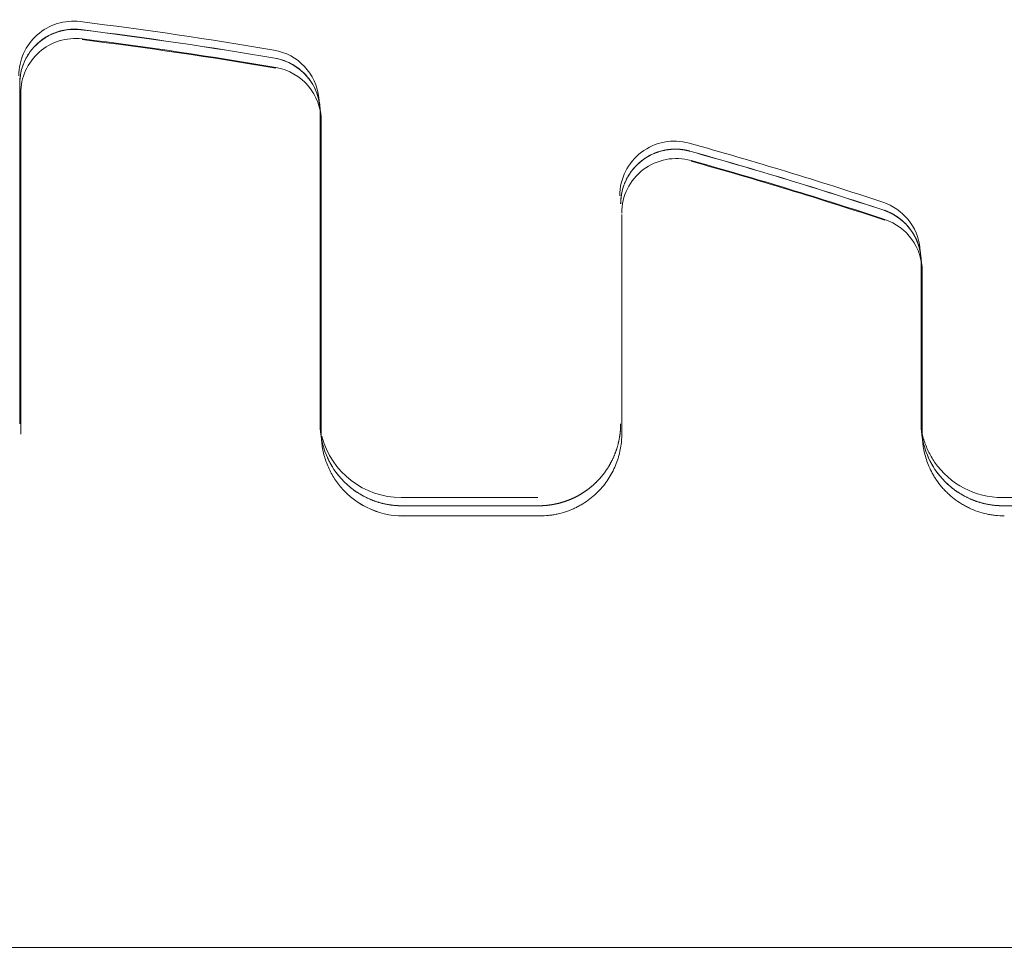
# Model space of a CAD drawing. Header units: millimetres. Extents: x 25069 to 61396, y 8621 to 21558.
# Tile 221 of 256: x 38357 to 38375, y 12502 to 12519. Entities that reach past the tile are written whole.
import ezdxf

# ---------------------------------------------------------------- set-up
doc = ezdxf.new("R2010")
doc.units = ezdxf.units.MM
doc.layers.add('10', color=7, linetype='Continuous')

msp = doc.modelspace()

# ---------------------------------------------------------------- linework, layer by layer
at = {"layer": '10', "color": 7, "linetype": 'Continuous', "lineweight": 18}
for p, q in [((38356.571, 12518.263), (38356.571, 12512.035)), ((38362.065, 12517.86), (38362.048, 12518.007)), ((38362.084, 12517.69), (38362.065, 12517.859)), ((38362.071, 12517.749), (38362.071, 12512.036)), ((38373.065, 12515.113), (38373.048, 12515.259)), ((38373.084, 12514.941), (38373.065, 12515.112)), ((38373.071, 12515.002), (38373.071, 12512.036)), ((38366.054, 12510.687), (38363.554, 12510.687)), ((38375.319, 12510.687), (38374.554, 12510.687)), ((38366.071, 12510.535), (38363.571, 12510.535)), ((38377.071, 12510.535), (38374.571, 12510.535)), ((38436.364, 12502.449), (38348.503, 12502.449))]:
    msp.add_line(p, q, dxfattribs=at)
at = {"layer": '10', "color": 7, "linetype": 'Continuous', "lineweight": 13}
for p, q in [((38363.592, 12510.349), (38365.944, 12510.349)), ((38365.944, 12510.349), (38366.092, 12510.349))]:
    msp.add_line(p, q, dxfattribs=at)
at = {"layer": '10', "color": 7, "linetype": 'Continuous', "lineweight": 18}
for centre, major_axis, ratio, start_param, end_param in [((38357.555, 12518.411), (0.994, 0.111), 0.999999, 1.336322, 3.029943), ((38357.571, 12518.263), (0.998, 0.056), 0.999538, 1.391956, 3.085577), ((38348.305, 12443.48), (76.024, 8.523), 0.999999, 1.289459, 1.336322), ((38348.317, 12443.366), (76.38, 4.282), 0.999538, 1.345082, 1.391944), ((38357.59, 12518.094), (0.994, 0.111), 0.999999, 1.336322, 3.029943), ((38348.34, 12443.163), (76.024, 8.523), 0.999999, 1.28946, 1.336322), ((38361.055, 12517.896), (0.994, 0.111), 0.999999, -0.000001, 1.289457), ((38361.071, 12517.748), (0.998, 0.056), 0.999538, -0.056015, 1.345094), ((38361.09, 12517.578), (0.994, 0.111), 0.999999, -0.111648, 1.289461), ((38368.555, 12516.214), (0.994, 0.111), 0.999999, 1.187609, 3.029942), ((38368.571, 12516.067), (0.998, 0.056), 0.999538, 1.243244, 3.085577), ((38348.305, 12443.48), (76.024, 8.524), 0.999999, 1.13913, 1.187597), ((38368.59, 12515.896), (0.994, 0.111), 0.999999, 1.187609, 3.029942), ((38348.317, 12443.366), (76.38, 4.28), 0.999538, 1.194787, 1.243253), ((38348.34, 12443.163), (76.024, 8.523), 0.999999, 1.139143, 1.18761), ((38372.055, 12515.147), (0.994, 0.111), 0.999999, -0.000002, 1.139138), ((38372.071, 12515.001), (0.998, 0.056), 0.999538, -0.056015, 1.194778), ((38372.09, 12514.83), (0.994, 0.111), 0.999999, -0.111646, 1.139147), ((38363.571, 12512.035), (1.498, 0.084), 0.999538, 3.085577, 4.656374), ((38374.571, 12512.035), (1.498, 0.084), 0.999538, 3.085577, 4.656374), ((38363.554, 12512.187), (1.491, 0.167), 0.999999, 3.28539, 4.600736), ((38374.554, 12512.187), (1.491, 0.167), 0.999999, 3.632056, 4.60074), ((38363.591, 12511.85), (1.491, 0.167), 0.999999, 3.669623, 4.600745)]:
    msp.add_ellipse(centre, major_axis=major_axis, ratio=ratio, start_param=start_param, end_param=end_param, dxfattribs=at)
at = {"layer": '10', "color": 7, "linetype": 'Continuous', "lineweight": 13}
for centre, major_axis, start_param, end_param in [((38348.342, 12443.149), (76.024, 8.524), 1.289481, 1.336342), ((38348.342, 12443.149), (76.024, 8.523), 1.139174, 1.187642), ((38363.592, 12511.849), (1.491, 0.167), 3.668668, 4.600618)]:
    msp.add_ellipse(centre, major_axis=major_axis, ratio=0.999999, start_param=start_param, end_param=end_param, dxfattribs=at)
at = {"layer": '10', "color": 7, "linetype": 'Continuous', "lineweight": 18}
for points, knots in [([(38356.571, 12518.264), (38356.571, 12518.274), (38356.571, 12518.293), (38356.573, 12518.322), (38356.575, 12518.35), (38356.577, 12518.378), (38356.581, 12518.406), (38356.585, 12518.434), (38356.591, 12518.461), (38356.596, 12518.488), (38356.603, 12518.515), (38356.61, 12518.541), (38356.618, 12518.567), (38356.627, 12518.593), (38356.636, 12518.618), (38356.645, 12518.643), (38356.656, 12518.667), (38356.667, 12518.691), (38356.678, 12518.715), (38356.69, 12518.738), (38356.703, 12518.76), (38356.716, 12518.783), (38356.729, 12518.804), (38356.743, 12518.825), (38356.758, 12518.846), (38356.772, 12518.866), (38356.788, 12518.886), (38356.803, 12518.905), (38356.819, 12518.923), (38356.835, 12518.941), (38356.852, 12518.959), (38356.869, 12518.976), (38356.886, 12518.992), (38356.903, 12519.008), (38356.921, 12519.024), (38356.938, 12519.039), (38356.957, 12519.053), (38356.975, 12519.067), (38356.993, 12519.08), (38357.012, 12519.093), (38357.031, 12519.106), (38357.049, 12519.117), (38357.068, 12519.129), (38357.087, 12519.139), (38357.107, 12519.15), (38357.126, 12519.16), (38357.145, 12519.169), (38357.164, 12519.178), (38357.184, 12519.186), (38357.203, 12519.194), (38357.222, 12519.201), (38357.242, 12519.208), (38357.261, 12519.215), (38357.28, 12519.221), (38357.299, 12519.227), (38357.319, 12519.232), (38357.338, 12519.237), (38357.357, 12519.241), (38357.376, 12519.245), (38357.395, 12519.248), (38357.413, 12519.252), (38357.432, 12519.254), (38357.45, 12519.257), (38357.469, 12519.259), (38357.487, 12519.261), (38357.505, 12519.262), (38357.523, 12519.263), (38357.541, 12519.264), (38357.559, 12519.264), (38357.576, 12519.264), (38357.593, 12519.264), (38357.611, 12519.263), (38357.628, 12519.263), (38357.644, 12519.261), (38357.661, 12519.26), (38357.677, 12519.258), (38357.688, 12519.257), (38357.694, 12519.257)], [0, 0, 0, 0, 0.017111, 0.034119, 0.051025, 0.067828, 0.084528, 0.101125, 0.11762, 0.134012, 0.150301, 0.166487, 0.182571, 0.198553, 0.214432, 0.230208, 0.245882, 0.261453, 0.276922, 0.292288, 0.307552, 0.322713, 0.337772, 0.352729, 0.367584, 0.382336, 0.396986, 0.411533, 0.425979, 0.440322, 0.454563, 0.468702, 0.482739, 0.496674, 0.510507, 0.524238, 0.537867, 0.551394, 0.56482, 0.578143, 0.591365, 0.604485, 0.617503, 0.63042, 0.643235, 0.655949, 0.668561, 0.681071, 0.69348, 0.705788, 0.717994, 0.730099, 0.742103, 0.754006, 0.765808, 0.777508, 0.789108, 0.800607, 0.812005, 0.823302, 0.834498, 0.845594, 0.856589, 0.867483, 0.878277, 0.888971, 0.899564, 0.910057, 0.92045, 0.930743, 0.940936, 0.951029, 0.961023, 0.970916, 0.98071, 0.990405, 1, 1, 1, 1]), ([(38361.24, 12518.734), (38361.297, 12518.725), (38361.354, 12518.71), (38361.464, 12518.67), (38361.517, 12518.646), (38361.619, 12518.588), (38361.667, 12518.554), (38361.756, 12518.479), (38361.798, 12518.438), (38361.873, 12518.349), (38361.907, 12518.301), (38361.965, 12518.2), (38361.99, 12518.147), (38362.03, 12518.037), (38362.046, 12517.981), (38362.066, 12517.866), (38362.071, 12517.807), (38362.071, 12517.749)], [0, 0, 0, 0, 0.125, 0.125, 0.25, 0.25, 0.375, 0.375, 0.5, 0.5, 0.625, 0.625, 0.75, 0.75, 0.875, 0.875, 1, 1, 1, 1]), ([(38356.591, 12511.85), (38356.591, 12511.957), (38356.591, 12512.063), (38356.591, 12512.222), (38356.591, 12512.275), (38356.591, 12512.38), (38356.591, 12512.433), (38356.591, 12512.694), (38356.591, 12513.105), (38356.591, 12513.504), (38356.591, 12513.897), (38356.591, 12514.091), (38356.591, 12514.328), (38356.591, 12514.375), (38356.591, 12514.47), (38356.591, 12514.517), (38356.591, 12514.656), (38356.591, 12514.747), (38356.591, 12515.017), (38356.591, 12515.365), (38356.591, 12515.689), (38356.591, 12516.001), (38356.591, 12516.151), (38356.591, 12516.438), (38356.591, 12516.574), (38356.591, 12516.828), (38356.591, 12517.067), (38356.591, 12517.272), (38356.591, 12517.414), (38356.591, 12517.46), (38356.591, 12517.524), (38356.591, 12517.545), (38356.591, 12517.586), (38356.591, 12517.606), (38356.591, 12517.703), (38356.591, 12517.77), (38356.59, 12517.886), (38356.59, 12517.935), (38356.59, 12518.013), (38356.59, 12518.043), (38356.59, 12518.068), (38356.59, 12518.072), (38356.59, 12518.08), (38356.59, 12518.083), (38356.59, 12518.091), (38356.59, 12518.094), (38356.59, 12518.094)], [0, 0, 0, 0, 0.03125, 0.03125, 0.046875, 0.046875, 0.0625, 0.0625, 0.125, 0.1875, 0.1875, 0.25, 0.25, 0.265625, 0.265625, 0.28125, 0.28125, 0.3125, 0.3125, 0.375, 0.4375, 0.4375, 0.5, 0.5, 0.5625, 0.5625, 0.625, 0.6875, 0.6875, 0.71875, 0.71875, 0.734375, 0.734375, 0.75, 0.75, 0.8125, 0.8125, 0.875, 0.875, 0.9375, 0.9375, 0.953125, 0.953125, 0.96875, 0.96875, 1, 1, 1, 1]), ([(38362.09, 12517.578), (38362.09, 12517.578), (38362.09, 12517.576), (38362.09, 12517.566), (38362.09, 12517.559), (38362.09, 12517.532), (38362.09, 12517.479), (38362.09, 12517.391), (38362.091, 12517.285), (38362.091, 12517.224), (38362.091, 12517.137), (38362.091, 12517.119), (38362.091, 12517.081), (38362.091, 12517.024), (38362.091, 12516.963), (38362.091, 12516.834), (38362.091, 12516.647), (38362.091, 12516.431), (38362.091, 12516.199), (38362.091, 12516.076), (38362.091, 12515.814), (38362.091, 12515.677), (38362.091, 12515.392), (38362.091, 12515.096), (38362.091, 12514.777), (38362.091, 12514.53), (38362.091, 12514.405), (38362.091, 12514.276), (38362.091, 12514.189), (38362.091, 12514.145), (38362.091, 12513.926), (38362.091, 12513.748), (38362.091, 12513.385), (38362.091, 12513.015), (38362.091, 12512.634), (38362.091, 12512.247), (38362.091, 12512.05), (38362.091, 12511.851)], [0, 0, 0, 0, 0.03125, 0.03125, 0.0625, 0.0625, 0.125, 0.1875, 0.1875, 0.25, 0.25, 0.265625, 0.265625, 0.28125, 0.3125, 0.3125, 0.375, 0.4375, 0.4375, 0.5, 0.5, 0.5625, 0.5625, 0.625, 0.6875, 0.6875, 0.71875, 0.734375, 0.734375, 0.75, 0.75, 0.8125, 0.8125, 0.875, 0.9375, 0.9375, 1, 1, 1, 1]), ([(38367.571, 12516.068), (38367.571, 12516.077), (38367.571, 12516.095), (38367.572, 12516.122), (38367.574, 12516.149), (38367.577, 12516.176), (38367.58, 12516.203), (38367.584, 12516.229), (38367.589, 12516.256), (38367.594, 12516.281), (38367.6, 12516.307), (38367.607, 12516.332), (38367.614, 12516.357), (38367.622, 12516.382), (38367.63, 12516.407), (38367.639, 12516.431), (38367.649, 12516.454), (38367.659, 12516.477), (38367.669, 12516.5), (38367.68, 12516.523), (38367.692, 12516.545), (38367.704, 12516.567), (38367.717, 12516.588), (38367.73, 12516.609), (38367.743, 12516.629), (38367.757, 12516.649), (38367.771, 12516.668), (38367.786, 12516.687), (38367.801, 12516.706), (38367.816, 12516.724), (38367.832, 12516.742), (38367.848, 12516.759), (38367.864, 12516.775), (38367.881, 12516.792), (38367.898, 12516.807), (38367.915, 12516.822), (38367.932, 12516.837), (38367.95, 12516.851), (38367.968, 12516.865), (38367.986, 12516.878), (38368.004, 12516.891), (38368.022, 12516.904), (38368.041, 12516.915), (38368.059, 12516.927), (38368.078, 12516.938), (38368.097, 12516.948), (38368.116, 12516.958), (38368.135, 12516.968), (38368.154, 12516.977), (38368.173, 12516.985), (38368.192, 12516.993), (38368.212, 12517.001), (38368.231, 12517.008), (38368.25, 12517.015), (38368.269, 12517.021), (38368.289, 12517.027), (38368.308, 12517.032), (38368.327, 12517.037), (38368.347, 12517.042), (38368.366, 12517.046), (38368.385, 12517.05), (38368.404, 12517.054), (38368.423, 12517.057), (38368.442, 12517.059), (38368.461, 12517.061), (38368.479, 12517.063), (38368.498, 12517.065), (38368.516, 12517.066), (38368.535, 12517.067), (38368.553, 12517.067), (38368.571, 12517.068), (38368.589, 12517.067), (38368.607, 12517.067), (38368.625, 12517.066), (38368.642, 12517.065), (38368.66, 12517.064), (38368.677, 12517.062), (38368.694, 12517.06), (38368.711, 12517.058), (38368.727, 12517.055), (38368.744, 12517.053), (38368.76, 12517.049), (38368.776, 12517.046), (38368.792, 12517.043), (38368.808, 12517.039), (38368.824, 12517.035), (38368.834, 12517.032), (38368.839, 12517.031)], [0, 0, 0, 0, 0.014946, 0.029815, 0.044608, 0.059325, 0.073965, 0.088529, 0.103016, 0.117427, 0.131762, 0.14602, 0.160202, 0.174308, 0.188337, 0.202291, 0.216168, 0.229969, 0.243693, 0.257342, 0.270915, 0.284411, 0.297831, 0.311175, 0.324444, 0.337636, 0.350752, 0.363792, 0.376757, 0.389645, 0.402458, 0.415194, 0.427855, 0.44044, 0.45295, 0.465383, 0.477741, 0.490023, 0.50223, 0.514361, 0.526417, 0.538396, 0.550301, 0.56213, 0.573883, 0.585561, 0.597164, 0.608691, 0.620143, 0.63152, 0.642822, 0.654048, 0.6652, 0.676276, 0.687277, 0.698203, 0.709054, 0.719831, 0.730532, 0.741159, 0.751711, 0.762188, 0.77259, 0.782918, 0.793171, 0.80335, 0.813454, 0.823484, 0.83344, 0.843321, 0.853128, 0.862861, 0.872519, 0.882104, 0.891615, 0.901052, 0.910415, 0.919704, 0.928919, 0.938061, 0.94713, 0.956125, 0.965046, 0.973894, 0.982669, 0.991371, 1, 1, 1, 1]), ([(38367.591, 12511.852), (38367.591, 12512.149), (38367.591, 12512.435), (38367.591, 12512.847), (38367.591, 12512.981), (38367.591, 12513.178), (38367.591, 12513.243), (38367.591, 12513.371), (38367.591, 12513.434), (38367.591, 12513.744), (38367.591, 12513.975), (38367.591, 12514.404), (38367.591, 12514.602), (38367.591, 12514.963), (38367.591, 12515.28), (38367.591, 12515.513), (38367.591, 12515.631), (38367.59, 12515.653), (38367.59, 12515.685), (38367.59, 12515.695), (38367.59, 12515.714), (38367.59, 12515.761), (38367.59, 12515.799), (38367.59, 12515.842), (38367.59, 12515.858), (38367.59, 12515.87)], [0, 0, 0, 0, 0.135076, 0.135076, 0.202614, 0.202614, 0.236383, 0.236383, 0.270152, 0.270152, 0.405227, 0.405227, 0.540303, 0.540303, 0.675379, 0.810455, 0.810455, 0.844224, 0.844224, 0.861108, 0.861108, 0.877992, 0.94553, 0.94553, 1, 1, 1, 1]), ([(38372.385, 12515.951), (38372.388, 12515.95), (38372.393, 12515.948), (38372.401, 12515.946), (38372.409, 12515.943), (38372.416, 12515.94), (38372.424, 12515.937), (38372.432, 12515.934), (38372.44, 12515.931), (38372.448, 12515.928), (38372.456, 12515.924), (38372.464, 12515.921), (38372.472, 12515.918), (38372.48, 12515.914), (38372.488, 12515.91), (38372.496, 12515.907), (38372.505, 12515.903), (38372.513, 12515.899), (38372.521, 12515.895), (38372.529, 12515.89), (38372.537, 12515.886), (38372.546, 12515.882), (38372.554, 12515.877), (38372.562, 12515.872), (38372.571, 12515.868), (38372.579, 12515.863), (38372.587, 12515.858), (38372.596, 12515.853), (38372.604, 12515.848), (38372.612, 12515.842), (38372.621, 12515.837), (38372.629, 12515.831), (38372.638, 12515.826), (38372.646, 12515.82), (38372.654, 12515.814), (38372.663, 12515.808), (38372.671, 12515.801), (38372.679, 12515.795), (38372.688, 12515.789), (38372.696, 12515.782), (38372.704, 12515.775), (38372.713, 12515.769), (38372.721, 12515.762), (38372.729, 12515.754), (38372.737, 12515.747), (38372.745, 12515.74), (38372.754, 12515.732), (38372.762, 12515.725), (38372.77, 12515.717), (38372.778, 12515.709), (38372.786, 12515.701), (38372.794, 12515.693), (38372.802, 12515.684), (38372.809, 12515.676), (38372.817, 12515.667), (38372.825, 12515.658), (38372.833, 12515.65), (38372.84, 12515.641), (38372.848, 12515.631), (38372.855, 12515.622), (38372.863, 12515.612), (38372.87, 12515.603), (38372.877, 12515.593), (38372.884, 12515.583), (38372.891, 12515.573), (38372.899, 12515.563), (38372.905, 12515.553), (38372.912, 12515.542), (38372.919, 12515.532), (38372.926, 12515.521), (38372.932, 12515.51), (38372.939, 12515.499), (38372.945, 12515.488), (38372.951, 12515.476), (38372.957, 12515.465), (38372.963, 12515.453), (38372.969, 12515.442), (38372.975, 12515.43), (38372.98, 12515.418), (38372.986, 12515.406), (38372.991, 12515.393), (38372.996, 12515.381), (38373.001, 12515.368), (38373.006, 12515.356), (38373.011, 12515.343), (38373.016, 12515.33), (38373.02, 12515.317), (38373.024, 12515.304), (38373.028, 12515.29), (38373.032, 12515.277), (38373.036, 12515.263), (38373.04, 12515.25), (38373.043, 12515.236), (38373.046, 12515.222), (38373.049, 12515.208), (38373.052, 12515.194), (38373.055, 12515.18), (38373.057, 12515.165), (38373.06, 12515.151), (38373.062, 12515.136), (38373.064, 12515.122), (38373.065, 12515.107), (38373.067, 12515.092), (38373.068, 12515.077), (38373.069, 12515.062), (38373.07, 12515.047), (38373.07, 12515.032), (38373.071, 12515.017), (38373.071, 12515.007), (38373.071, 12515.002)], [0, 0, 0, 0, 0.006446, 0.012946, 0.019501, 0.02611, 0.032774, 0.039492, 0.046264, 0.053091, 0.059973, 0.066909, 0.0739, 0.080945, 0.088044, 0.095199, 0.102407, 0.109671, 0.116989, 0.124361, 0.131788, 0.13927, 0.146807, 0.154398, 0.162043, 0.169744, 0.177499, 0.185308, 0.193173, 0.201092, 0.209066, 0.217094, 0.225177, 0.233315, 0.241508, 0.249755, 0.258057, 0.266414, 0.274826, 0.283292, 0.291813, 0.300389, 0.30902, 0.317705, 0.326445, 0.33524, 0.34409, 0.352995, 0.361954, 0.370969, 0.380038, 0.389162, 0.398341, 0.407574, 0.416863, 0.426206, 0.435604, 0.445057, 0.454565, 0.464128, 0.473746, 0.483418, 0.493146, 0.502928, 0.512765, 0.522657, 0.532604, 0.542606, 0.552663, 0.562775, 0.572941, 0.583163, 0.59344, 0.603771, 0.614157, 0.624599, 0.635095, 0.645646, 0.656252, 0.666913, 0.677629, 0.6884, 0.699226, 0.710107, 0.721043, 0.732034, 0.74308, 0.75418, 0.765336, 0.776547, 0.787813, 0.799133, 0.810509, 0.82194, 0.833425, 0.844966, 0.856562, 0.868212, 0.879918, 0.891678, 0.903494, 0.915365, 0.927291, 0.939271, 0.951307, 0.963398, 0.975543, 0.987744, 1, 1, 1, 1]), ([(38373.09, 12514.83), (38373.09, 12514.829), (38373.09, 12514.812), (38373.09, 12514.768), (38373.09, 12514.758), (38373.09, 12514.737), (38373.09, 12514.701), (38373.09, 12514.656), (38373.091, 12514.555), (38373.091, 12514.471), (38373.091, 12514.273), (38373.091, 12514.159), (38373.091, 12513.897), (38373.091, 12513.753), (38373.091, 12513.439), (38373.091, 12513.269), (38373.091, 12512.995), (38373.091, 12512.9), (38373.091, 12512.754), (38373.091, 12512.704), (38373.091, 12512.603), (38373.091, 12512.553), (38373.091, 12512.295), (38373.091, 12512.079), (38373.091, 12511.853)], [0, 0, 0, 0, 0.125, 0.125, 0.15625, 0.15625, 0.1875, 0.25, 0.25, 0.375, 0.375, 0.5, 0.5, 0.625, 0.625, 0.75, 0.75, 0.8125, 0.8125, 0.84375, 0.84375, 0.875, 0.875, 1, 1, 1, 1]), ([(38362.071, 12512.036), (38362.071, 12512.025), (38362.071, 12512.004), (38362.072, 12511.973), (38362.074, 12511.941), (38362.076, 12511.91), (38362.079, 12511.879), (38362.082, 12511.849), (38362.086, 12511.818), (38362.091, 12511.788), (38362.097, 12511.758), (38362.102, 12511.729), (38362.109, 12511.699), (38362.116, 12511.67), (38362.123, 12511.641), (38362.132, 12511.613), (38362.14, 12511.584), (38362.149, 12511.556), (38362.159, 12511.529), (38362.169, 12511.502), (38362.18, 12511.475), (38362.191, 12511.448), (38362.202, 12511.422), (38362.214, 12511.396), (38362.226, 12511.37), (38362.239, 12511.345), (38362.252, 12511.321), (38362.266, 12511.296), (38362.28, 12511.272), (38362.294, 12511.249), (38362.309, 12511.225), (38362.324, 12511.203), (38362.339, 12511.18), (38362.354, 12511.158), (38362.37, 12511.136), (38362.387, 12511.115), (38362.403, 12511.094), (38362.42, 12511.074), (38362.437, 12511.054), (38362.454, 12511.035), (38362.472, 12511.015), (38362.489, 12510.997), (38362.507, 12510.978), (38362.525, 12510.96), (38362.544, 12510.943), (38362.562, 12510.926), (38362.581, 12510.909), (38362.6, 12510.893), (38362.619, 12510.877), (38362.638, 12510.861), (38362.657, 12510.846), (38362.677, 12510.832), (38362.696, 12510.818), (38362.716, 12510.804), (38362.736, 12510.79), (38362.755, 12510.777), (38362.775, 12510.765), (38362.795, 12510.752), (38362.815, 12510.74), (38362.835, 12510.729), (38362.855, 12510.718), (38362.876, 12510.707), (38362.896, 12510.697), (38362.916, 12510.687), (38362.936, 12510.677), (38362.956, 12510.668), (38362.977, 12510.659), (38362.997, 12510.651), (38363.017, 12510.642), (38363.037, 12510.635), (38363.057, 12510.627), (38363.077, 12510.62), (38363.097, 12510.613), (38363.117, 12510.607), (38363.137, 12510.6), (38363.157, 12510.595), (38363.177, 12510.589), (38363.197, 12510.584), (38363.217, 12510.579), (38363.236, 12510.574), (38363.256, 12510.57), (38363.275, 12510.566), (38363.295, 12510.562), (38363.314, 12510.559), (38363.333, 12510.556), (38363.352, 12510.553), (38363.371, 12510.55), (38363.39, 12510.548), (38363.408, 12510.545), (38363.427, 12510.543), (38363.445, 12510.542), (38363.464, 12510.54), (38363.482, 12510.539), (38363.5, 12510.538), (38363.518, 12510.538), (38363.535, 12510.537), (38363.553, 12510.537), (38363.565, 12510.537), (38363.571, 12510.537)], [0, 0, 0, 0, 0.013847, 0.027618, 0.041315, 0.054938, 0.068486, 0.081959, 0.095357, 0.108682, 0.121931, 0.135107, 0.148208, 0.161235, 0.174187, 0.187066, 0.19987, 0.212601, 0.225257, 0.23784, 0.250349, 0.262784, 0.275145, 0.287433, 0.299648, 0.311788, 0.323856, 0.33585, 0.347771, 0.359619, 0.371394, 0.383096, 0.394724, 0.40628, 0.417764, 0.429174, 0.440513, 0.451778, 0.462971, 0.474092, 0.485141, 0.496118, 0.507023, 0.517855, 0.528616, 0.539306, 0.549924, 0.56047, 0.570945, 0.581349, 0.591681, 0.601943, 0.612134, 0.622254, 0.632303, 0.642282, 0.652191, 0.662029, 0.671798, 0.681496, 0.691124, 0.700683, 0.710173, 0.719593, 0.728944, 0.738226, 0.747439, 0.756583, 0.765659, 0.774666, 0.783606, 0.792477, 0.801281, 0.810017, 0.818685, 0.827287, 0.835821, 0.844289, 0.85269, 0.861025, 0.869293, 0.877496, 0.885634, 0.893705, 0.901712, 0.909654, 0.917531, 0.925344, 0.933093, 0.940778, 0.9484, 0.955958, 0.963454, 0.970887, 0.978258, 0.985567, 0.992814, 1, 1, 1, 1]), ([(38366.071, 12510.537), (38366.074, 12510.537), (38366.081, 12510.537), (38366.091, 12510.537), (38366.102, 12510.537), (38366.113, 12510.537), (38366.123, 12510.538), (38366.134, 12510.538), (38366.144, 12510.538), (38366.155, 12510.539), (38366.166, 12510.54), (38366.177, 12510.54), (38366.188, 12510.541), (38366.199, 12510.542), (38366.21, 12510.543), (38366.221, 12510.544), (38366.232, 12510.545), (38366.243, 12510.547), (38366.254, 12510.548), (38366.265, 12510.549), (38366.277, 12510.551), (38366.288, 12510.552), (38366.299, 12510.554), (38366.311, 12510.556), (38366.322, 12510.558), (38366.333, 12510.56), (38366.345, 12510.562), (38366.356, 12510.564), (38366.368, 12510.566), (38366.38, 12510.569), (38366.391, 12510.571), (38366.403, 12510.574), (38366.414, 12510.577), (38366.426, 12510.579), (38366.438, 12510.582), (38366.45, 12510.585), (38366.461, 12510.588), (38366.473, 12510.592), (38366.485, 12510.595), (38366.497, 12510.598), (38366.509, 12510.602), (38366.521, 12510.606), (38366.533, 12510.609), (38366.545, 12510.613), (38366.557, 12510.617), (38366.569, 12510.622), (38366.581, 12510.626), (38366.593, 12510.63), (38366.605, 12510.635), (38366.617, 12510.639), (38366.629, 12510.644), (38366.641, 12510.649), (38366.653, 12510.654), (38366.665, 12510.659), (38366.677, 12510.664), (38366.689, 12510.67), (38366.701, 12510.675), (38366.713, 12510.681), (38366.725, 12510.687), (38366.737, 12510.693), (38366.749, 12510.699), (38366.761, 12510.705), (38366.773, 12510.711), (38366.785, 12510.718), (38366.797, 12510.724), (38366.809, 12510.731), (38366.821, 12510.738), (38366.833, 12510.745), (38366.845, 12510.752), (38366.857, 12510.759), (38366.869, 12510.766), (38366.881, 12510.774), (38366.892, 12510.782), (38366.904, 12510.789), (38366.916, 12510.797), (38366.928, 12510.805), (38366.94, 12510.814), (38366.951, 12510.822), (38366.963, 12510.831), (38366.974, 12510.839), (38366.986, 12510.848), (38366.997, 12510.857), (38367.009, 12510.866), (38367.02, 12510.875), (38367.032, 12510.885), (38367.043, 12510.894), (38367.054, 12510.904), (38367.066, 12510.914), (38367.077, 12510.924), (38367.088, 12510.934), (38367.099, 12510.944), (38367.11, 12510.954), (38367.121, 12510.965), (38367.131, 12510.976), (38367.142, 12510.987), (38367.153, 12510.998), (38367.163, 12511.009), (38367.174, 12511.02), (38367.184, 12511.031), (38367.195, 12511.043), (38367.205, 12511.055), (38367.215, 12511.067), (38367.225, 12511.079), (38367.235, 12511.091), (38367.245, 12511.103), (38367.255, 12511.116), (38367.265, 12511.128), (38367.274, 12511.141), (38367.284, 12511.154), (38367.293, 12511.167), (38367.302, 12511.18), (38367.311, 12511.193), (38367.321, 12511.207), (38367.329, 12511.22), (38367.338, 12511.234), (38367.347, 12511.248), (38367.356, 12511.262), (38367.364, 12511.276), (38367.372, 12511.291), (38367.38, 12511.305), (38367.388, 12511.32), (38367.396, 12511.334), (38367.404, 12511.349), (38367.412, 12511.364), (38367.419, 12511.379), (38367.427, 12511.394), (38367.434, 12511.41), (38367.441, 12511.425), (38367.448, 12511.441), (38367.454, 12511.457), (38367.461, 12511.472), (38367.467, 12511.488), (38367.473, 12511.505), (38367.479, 12511.521), (38367.485, 12511.537), (38367.491, 12511.554), (38367.497, 12511.57), (38367.502, 12511.587), (38367.507, 12511.604), (38367.512, 12511.621), (38367.517, 12511.638), (38367.522, 12511.655), (38367.526, 12511.672), (38367.53, 12511.689), (38367.534, 12511.707), (38367.538, 12511.724), (38367.542, 12511.742), (38367.545, 12511.76), (38367.548, 12511.778), (38367.551, 12511.796), (38367.554, 12511.814), (38367.557, 12511.832), (38367.559, 12511.85), (38367.561, 12511.868), (38367.563, 12511.887), (38367.565, 12511.905), (38367.567, 12511.923), (38367.568, 12511.942), (38367.569, 12511.961), (38367.57, 12511.979), (38367.57, 12511.998), (38367.571, 12512.017), (38367.571, 12512.029), (38367.571, 12512.036)], [0, 0, 0, 0, 0.004278, 0.008577, 0.012898, 0.017241, 0.021605, 0.025992, 0.030401, 0.034832, 0.039285, 0.043761, 0.048259, 0.052779, 0.057322, 0.061887, 0.066475, 0.071086, 0.075719, 0.080375, 0.085054, 0.089756, 0.094481, 0.099229, 0.104, 0.108794, 0.113611, 0.118452, 0.123316, 0.128203, 0.133113, 0.138047, 0.143005, 0.147986, 0.15299, 0.158018, 0.16307, 0.168146, 0.173245, 0.178368, 0.183516, 0.188686, 0.193881, 0.1991, 0.204343, 0.20961, 0.214901, 0.220217, 0.225556, 0.23092, 0.236308, 0.24172, 0.247157, 0.252618, 0.258103, 0.263613, 0.269148, 0.274707, 0.28029, 0.285898, 0.291531, 0.297188, 0.30287, 0.308577, 0.314309, 0.320065, 0.325846, 0.331652, 0.337483, 0.343339, 0.34922, 0.355125, 0.361056, 0.367012, 0.372993, 0.378999, 0.38503, 0.391086, 0.397167, 0.403274, 0.409406, 0.415563, 0.421745, 0.427952, 0.434185, 0.440444, 0.446727, 0.453036, 0.459371, 0.46573, 0.472116, 0.478527, 0.484963, 0.491425, 0.497912, 0.504425, 0.510964, 0.517528, 0.524118, 0.530733, 0.537374, 0.544041, 0.550734, 0.557452, 0.564196, 0.570966, 0.577762, 0.584583, 0.591431, 0.598304, 0.605203, 0.612128, 0.619079, 0.626055, 0.633058, 0.640087, 0.647142, 0.654222, 0.661329, 0.668462, 0.67562, 0.682805, 0.690016, 0.697253, 0.704516, 0.711805, 0.719121, 0.726462, 0.73383, 0.741224, 0.748644, 0.75609, 0.763563, 0.771061, 0.778586, 0.786138, 0.793715, 0.801319, 0.808949, 0.816606, 0.824289, 0.831998, 0.839733, 0.847495, 0.855284, 0.863098, 0.87094, 0.878807, 0.886701, 0.894622, 0.902569, 0.910542, 0.918542, 0.926568, 0.934621, 0.942701, 0.950806, 0.958939, 0.967098, 0.975284, 0.983496, 0.991735, 1, 1, 1, 1]), ([(38373.071, 12512.036), (38373.071, 12512.025), (38373.071, 12512.004), (38373.072, 12511.973), (38373.074, 12511.941), (38373.076, 12511.91), (38373.079, 12511.879), (38373.082, 12511.849), (38373.086, 12511.818), (38373.091, 12511.788), (38373.097, 12511.758), (38373.102, 12511.729), (38373.109, 12511.699), (38373.116, 12511.67), (38373.123, 12511.641), (38373.132, 12511.613), (38373.14, 12511.584), (38373.149, 12511.556), (38373.159, 12511.529), (38373.169, 12511.502), (38373.18, 12511.475), (38373.191, 12511.448), (38373.202, 12511.422), (38373.214, 12511.396), (38373.226, 12511.37), (38373.239, 12511.345), (38373.252, 12511.321), (38373.266, 12511.296), (38373.28, 12511.272), (38373.294, 12511.249), (38373.309, 12511.225), (38373.324, 12511.203), (38373.339, 12511.18), (38373.354, 12511.158), (38373.37, 12511.136), (38373.387, 12511.115), (38373.403, 12511.094), (38373.42, 12511.074), (38373.437, 12511.054), (38373.454, 12511.035), (38373.472, 12511.015), (38373.489, 12510.997), (38373.507, 12510.978), (38373.525, 12510.96), (38373.544, 12510.943), (38373.562, 12510.926), (38373.581, 12510.909), (38373.6, 12510.893), (38373.619, 12510.877), (38373.638, 12510.861), (38373.657, 12510.846), (38373.677, 12510.832), (38373.696, 12510.818), (38373.716, 12510.804), (38373.736, 12510.79), (38373.755, 12510.777), (38373.775, 12510.765), (38373.795, 12510.752), (38373.815, 12510.74), (38373.835, 12510.729), (38373.855, 12510.718), (38373.876, 12510.707), (38373.896, 12510.697), (38373.916, 12510.687), (38373.936, 12510.677), (38373.956, 12510.668), (38373.977, 12510.659), (38373.997, 12510.651), (38374.017, 12510.642), (38374.037, 12510.635), (38374.057, 12510.627), (38374.077, 12510.62), (38374.097, 12510.613), (38374.117, 12510.607), (38374.137, 12510.6), (38374.157, 12510.595), (38374.177, 12510.589), (38374.197, 12510.584), (38374.217, 12510.579), (38374.236, 12510.574), (38374.256, 12510.57), (38374.275, 12510.566), (38374.295, 12510.562), (38374.314, 12510.559), (38374.333, 12510.556), (38374.352, 12510.553), (38374.371, 12510.55), (38374.39, 12510.548), (38374.408, 12510.545), (38374.427, 12510.543), (38374.445, 12510.542), (38374.464, 12510.54), (38374.482, 12510.539), (38374.5, 12510.538), (38374.518, 12510.538), (38374.535, 12510.537), (38374.553, 12510.537), (38374.565, 12510.537), (38374.571, 12510.537)], [0, 0, 0, 0, 0.013847, 0.027618, 0.041315, 0.054938, 0.068486, 0.081959, 0.095357, 0.108682, 0.121931, 0.135107, 0.148208, 0.161235, 0.174187, 0.187066, 0.19987, 0.212601, 0.225257, 0.23784, 0.250349, 0.262784, 0.275145, 0.287433, 0.299648, 0.311788, 0.323856, 0.33585, 0.347771, 0.359619, 0.371394, 0.383096, 0.394724, 0.40628, 0.417764, 0.429174, 0.440513, 0.451778, 0.462971, 0.474092, 0.485141, 0.496118, 0.507023, 0.517855, 0.528616, 0.539306, 0.549924, 0.56047, 0.570945, 0.581349, 0.591681, 0.601943, 0.612134, 0.622254, 0.632303, 0.642282, 0.652191, 0.662029, 0.671798, 0.681496, 0.691124, 0.700683, 0.710173, 0.719593, 0.728944, 0.738226, 0.747439, 0.756583, 0.765659, 0.774666, 0.783606, 0.792477, 0.801281, 0.810017, 0.818685, 0.827287, 0.835821, 0.844289, 0.85269, 0.861025, 0.869293, 0.877496, 0.885634, 0.893705, 0.901712, 0.909654, 0.917531, 0.925344, 0.933093, 0.940778, 0.9484, 0.955958, 0.963454, 0.970887, 0.978258, 0.985567, 0.992814, 1, 1, 1, 1]), ([(38362.091, 12511.851), (38362.091, 12511.831), (38362.092, 12511.812), (38362.093, 12511.773), (38362.095, 12511.753), (38362.099, 12511.694), (38362.104, 12511.655), (38362.122, 12511.538), (38362.141, 12511.46), (38362.179, 12511.345), (38362.193, 12511.307), (38362.224, 12511.233), (38362.241, 12511.196), (38362.297, 12511.089), (38362.339, 12511.021), (38362.388, 12510.955)], [0, 0, 0, 0, 0.0625, 0.0625, 0.125, 0.125, 0.25, 0.25, 0.5, 0.5, 0.625, 0.625, 0.75, 0.75, 1, 1, 1, 1]), ([(38366.091, 12510.35), (38366.145, 12510.35), (38366.198, 12510.353), (38366.277, 12510.362), (38366.303, 12510.365), (38366.356, 12510.374), (38366.382, 12510.379), (38366.511, 12510.406), (38366.61, 12510.439), (38366.73, 12510.493), (38366.754, 12510.504), (38366.801, 12510.528), (38366.824, 12510.541), (38366.892, 12510.581), (38366.979, 12510.638), (38367.059, 12510.703), (38367.116, 12510.755), (38367.135, 12510.772), (38367.171, 12510.809), (38367.189, 12510.827), (38367.274, 12510.922), (38367.332, 12511.002), (38367.406, 12511.126), (38367.428, 12511.168), (38367.469, 12511.254), (38367.486, 12511.297), (38367.533, 12511.427), (38367.555, 12511.512), (38367.577, 12511.641), (38367.583, 12511.684), (38367.59, 12511.768), (38367.591, 12511.81), (38367.591, 12511.852)], [0, 0, 0, 0, 0.0625, 0.0625, 0.09375, 0.09375, 0.125, 0.125, 0.25, 0.25, 0.28125, 0.28125, 0.3125, 0.3125, 0.375, 0.4375, 0.4375, 0.46875, 0.46875, 0.5, 0.5, 0.625, 0.625, 0.6875, 0.6875, 0.75, 0.75, 0.875, 0.875, 0.9375, 0.9375, 1, 1, 1, 1]), ([(38373.318, 12511.337), (38373.273, 12511.402), (38373.235, 12511.469), (38373.185, 12511.573), (38373.169, 12511.608), (38373.148, 12511.662), (38373.142, 12511.68), (38373.129, 12511.716), (38373.123, 12511.735), (38373.107, 12511.788), (38373.098, 12511.822), (38373.091, 12511.857)], [0, 0, 0, 0, 0.4049, 0.4049, 0.607349, 0.607349, 0.708574, 0.708574, 0.809799, 0.809799, 1, 1, 1, 1]), ([(38373.091, 12511.853), (38373.091, 12511.781), (38373.096, 12511.706), (38373.111, 12511.607), (38373.115, 12511.587), (38373.123, 12511.547), (38373.136, 12511.487), (38373.153, 12511.425), (38373.193, 12511.301), (38373.229, 12511.217), (38373.287, 12511.111), (38373.299, 12511.09), (38373.325, 12511.047), (38373.338, 12511.027), (38373.381, 12510.964), (38373.412, 12510.924), (38373.462, 12510.864), (38373.479, 12510.844), (38373.516, 12510.806), (38373.534, 12510.787), (38373.592, 12510.732), (38373.632, 12510.697), (38373.717, 12510.631), (38373.762, 12510.6), (38373.82, 12510.565), (38373.832, 12510.557), (38373.856, 12510.544), (38373.868, 12510.537), (38373.905, 12510.517), (38373.93, 12510.505), (38374.004, 12510.47), (38374.106, 12510.429), (38374.212, 12510.399), (38374.293, 12510.381), (38374.32, 12510.376), (38374.375, 12510.367), (38374.402, 12510.363), (38374.483, 12510.354), (38374.537, 12510.351), (38374.591, 12510.351)], [0, 0, 0, 0, 0.125, 0.125, 0.15625, 0.15625, 0.1875, 0.25, 0.25, 0.375, 0.375, 0.40625, 0.40625, 0.4375, 0.4375, 0.5, 0.5, 0.53125, 0.53125, 0.5625, 0.5625, 0.625, 0.625, 0.6875, 0.6875, 0.703125, 0.703125, 0.71875, 0.71875, 0.75, 0.75, 0.8125, 0.875, 0.875, 0.90625, 0.90625, 0.9375, 0.9375, 1, 1, 1, 1])]:
    msp.add_open_spline(points, degree=3, knots=knots, dxfattribs=at)
for points in [[(38357.694, 12519.257), (38358.88, 12519.11), (38360.062, 12518.936), (38361.24, 12518.734)], [(38368.839, 12517.031), (38369.435, 12516.865), (38370.622, 12516.519), (38371.799, 12516.145), (38372.385, 12515.951)]]:
    msp.add_open_spline(points, degree=3, dxfattribs=at)

doc.saveas('drawing.dxf')
